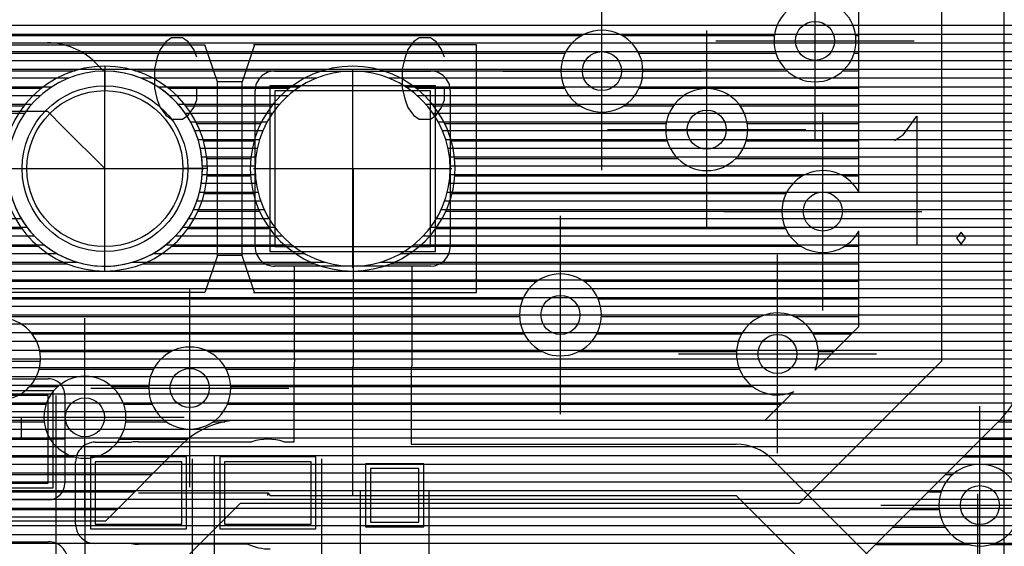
# Model space of a CAD drawing. Extents: x 25 to 291, y 23 to 136.
# Tile 11 of 147: x 38.71 to 48.8, y 40.88 to 46.28. Entities that reach past the tile are written whole.
import ezdxf

# ---------------------------------------------------------------- set-up
doc = ezdxf.new("R2010")
doc.units = 0
doc.layers.get('0').update_dxf_attribs({"linetype": 'CONTINUOUS'})
for name, color, linetype in [('copper_layer_2', 1, 'CONTINUOUS'), ('copper_layer_3', 3, 'CONTINUOUS'), ('copper_layer_bottom', 4, 'CONTINUOUS'), ('copper_layer_top', 5, 'CONTINUOUS'), ('drill_drawing', 6, 'CONTINUOUS'), ('paste_mask_top', 2, 'CONTINUOUS'), ('silkscreen_top', 1, 'CONTINUOUS'), ('solder_mask_bottom', 1, 'CONTINUOUS'), ('solder_mask_top', 1, 'CONTINUOUS')]:
    doc.layers.add(name, color=color, linetype=linetype)

# ---------------------------------------------------------------- blocks, each defined once
blk = doc.blocks.new('D20')
blk.add_circle((0, 0), 0.2)
blk = doc.blocks.new('D78')
blk.add_circle((0, 0), 0.8)
blk = doc.blocks.new('D457')
blk.add_lwpolyline([(0.79756, 0.79756), (-0.79756, 0.79756), (-0.79756, -0.79756), (0.79756, -0.79756)], close=True)
blk = doc.blocks.new('D166')
blk.add_lwpolyline([(0.24892, 0.27432), (-0.24892, 0.27432), (-0.24892, -0.27432), (0.24892, -0.27432)], close=True)
blk = doc.blocks.new('D484')
blk.add_lwpolyline([(0.4445, 0.32004), (-0.4445, 0.32004), (-0.4445, -0.32004), (0.4445, -0.32004)], close=True)
blk = doc.blocks.new('D519')
blk.add_lwpolyline([(0.6985, 0.44958), (-0.6985, 0.44958), (-0.6985, -0.44958), (0.6985, -0.44958)], close=True)
blk = doc.blocks.new('D112')
blk.add_circle((0, 0), 0.85)
blk = doc.blocks.new('D460')
blk.add_lwpolyline([(0.84836, 0.84836), (-0.84836, 0.84836), (-0.84836, -0.84836), (0.84836, -0.84836)], close=True)
blk = doc.blocks.new('D449')
blk.add_lwpolyline([(0.29972, 0.32258), (-0.29972, 0.32258), (-0.29972, -0.32258), (0.29972, -0.32258)], close=True)
blk = doc.blocks.new('D570')
blk.add_lwpolyline([(0.49276, 0.3683), (-0.49276, 0.3683), (-0.49276, -0.3683), (0.49276, -0.3683)], close=True)
blk = doc.blocks.new('D603')
blk.add_lwpolyline([(0.7493, 0.49784), (-0.7493, 0.49784), (-0.7493, -0.49784), (0.7493, -0.49784)], close=True)

msp = doc.modelspace()

# ---------------------------------------------------------------- linework, layer by layer
at = {"layer": 'copper_layer_2', "color": 1}
for points in [[(25.750064, 46.21971), (50.175006, 46.21971)], [(25.750064, 46.129794), (50.175006, 46.129794)], [(25.750064, 46.039878), (50.175006, 46.039878)], [(25.750064, 45.949708), (50.175006, 45.949708)], [(25.750064, 45.859792), (50.175006, 45.859792)], [(25.750064, 45.769876), (50.175006, 45.769876)], [(25.750064, 45.679705), (39.211582, 45.679705)], [(39.948438, 45.679705), (41.751588, 45.679705)], [(42.488443, 45.679705), (50.175006, 45.679705)], [(25.750064, 45.589789), (39.037084, 45.589789)], [(40.12319, 45.589789), (41.577089, 45.589789)], [(42.663195, 45.589789), (50.175006, 45.589789)], [(25.750064, 45.499873), (38.918212, 45.499873)], [(40.241808, 45.499873), (41.458217, 45.499873)], [(42.781814, 45.499873), (50.175006, 45.499873)], [(25.750064, 45.409703), (38.82855, 45.409703)], [(40.331725, 45.409703), (41.368555, 45.409703)], [(42.87173, 45.409703), (50.175006, 45.409703)], [(25.750064, 45.319787), (38.758192, 45.319787)], [(40.402083, 45.319787), (41.298197, 45.319787)], [(40.457455, 45.22987), (41.24257, 45.22987)], [(42.942088, 45.319787), (50.175006, 45.319787)], [(42.99746, 45.22987), (50.175006, 45.22987)], [(40.501143, 45.1397), (41.199136, 45.1397)], [(43.041148, 45.1397), (50.175006, 45.1397)], [(40.534163, 45.049784), (41.166116, 45.049784)], [(43.074168, 45.049784), (50.175006, 45.049784)], [(40.557785, 44.959868), (41.14224, 44.959868)], [(43.09779, 44.959868), (50.175006, 44.959868)], [(40.573025, 44.869698), (41.127254, 44.869698)], [(43.11303, 44.869698), (50.175006, 44.869698)], [(40.579629, 44.779782), (41.120396, 44.779782)], [(43.119634, 44.779782), (50.175006, 44.779782)], [(40.578359, 44.689865), (41.12192, 44.689865)], [(43.118364, 44.689865), (50.175006, 44.689865)], [(40.568707, 44.599695), (41.131318, 44.599695)], [(43.108712, 44.599695), (50.175006, 44.599695)], [(40.524003, 44.419863), (41.176276, 44.419863)], [(40.550673, 44.509779), (41.149352, 44.509779)], [(43.064008, 44.419863), (50.175006, 44.419863)], [(43.090678, 44.509779), (50.175006, 44.509779)], [(40.487427, 44.329693), (41.212598, 44.329693)], [(43.027432, 44.329693), (50.175006, 44.329693)], [(25.750064, 44.239776), (38.720091, 44.239776)], [(40.440183, 44.239776), (41.260097, 44.239776)], [(42.980188, 44.239776), (50.175006, 44.239776)], [(25.750064, 44.14986), (38.78029, 44.14986)], [(40.379731, 44.14986), (41.320295, 44.14986)], [(42.919736, 44.14986), (50.175006, 44.14986)], [(25.750064, 44.05969), (38.85649, 44.05969)], [(40.303531, 44.05969), (41.396495, 44.05969)], [(42.843536, 44.05969), (50.175006, 44.05969)], [(25.750064, 43.969774), (38.954788, 43.969774)], [(40.205486, 43.969774), (41.494793, 43.969774)], [(42.745491, 43.969774), (50.175006, 43.969774)], [(25.750064, 43.879858), (39.08763, 43.879858)], [(40.072644, 43.879858), (41.627635, 43.879858)], [(42.612649, 43.879858), (50.175006, 43.879858)], [(25.750064, 43.789688), (39.301245, 43.789688)], [(39.85903, 43.789688), (41.84125, 43.789688)], [(42.399035, 43.789688), (50.175006, 43.789688)], [(25.750064, 43.699771), (50.175006, 43.699771)], [(25.750064, 43.609855), (50.175006, 43.609855)], [(25.750064, 43.519685), (50.175006, 43.519685)], [(25.750064, 43.429769), (50.175006, 43.429769)], [(25.750064, 43.339853), (50.175006, 43.339853)], [(25.750064, 43.249682), (50.175006, 43.249682)], [(25.750064, 43.159766), (50.175006, 43.159766)], [(25.750064, 43.06985), (50.175006, 43.06985)], [(25.750064, 42.97968), (50.175006, 42.97968)], [(25.750064, 42.889764), (50.175006, 42.889764)], [(25.750064, 42.799848), (50.175006, 42.799848)], [(25.750064, 42.709677), (50.175006, 42.709677)], [(25.750064, 42.619761), (50.175006, 42.619761)], [(25.750064, 42.529845), (50.175006, 42.529845)], [(25.750064, 42.439675), (50.175006, 42.439675)], [(25.750064, 42.349759), (50.175006, 42.349759)], [(25.750064, 42.259843), (50.175006, 42.259843)], [(25.750064, 42.169672), (50.175006, 42.169672)], [(25.750064, 42.079756), (50.175006, 42.079756)], [(25.750064, 41.98984), (50.175006, 41.98984)], [(25.750064, 41.89967), (50.175006, 41.89967)], [(25.750064, 41.809754), (50.175006, 41.809754)], [(25.750064, 41.719837), (50.175006, 41.719837)], [(25.750064, 41.629667), (50.175006, 41.629667)], [(25.750064, 41.539751), (50.175006, 41.539751)], [(25.750064, 41.449835), (50.175006, 41.449835)], [(25.750064, 41.359665), (50.175006, 41.359665)], [(25.750064, 41.269749), (50.175006, 41.269749)], [(25.750064, 41.179832), (50.175006, 41.179832)], [(25.750064, 41.089662), (50.175006, 41.089662)], [(25.750064, 40.999746), (50.175006, 40.999746)], [(25.750064, 40.90983), (50.175006, 40.90983)]]:
    msp.add_lwpolyline(points, dxfattribs=at)
for points in [[(40.580137, 44.750064), (40.580137, 44.750064), (40.580137, 44.750064, 1), (38.580137, 44.750064), (38.580137, 44.750064), (38.580137, 44.750064, 1), (40.580137, 44.750064), (40.580137, 44.750064)], [(40.580137, 44.750064), (40.580137, 44.750064), (40.580137, 44.750064, 1), (38.580137, 44.750064), (38.580137, 44.750064), (38.580137, 44.750064, 1), (40.580137, 44.750064), (40.580137, 44.750064)], [(43.120142, 44.750064), (43.120142, 44.750064), (43.120142, 44.750064, 1), (41.120142, 44.750064), (41.120142, 44.750064), (41.120142, 44.750064, 1), (43.120142, 44.750064), (43.120142, 44.750064)], [(43.120142, 44.750064), (43.120142, 44.750064), (43.120142, 44.750064, 1), (41.120142, 44.750064), (41.120142, 44.750064), (41.120142, 44.750064, 1), (43.120142, 44.750064), (43.120142, 44.750064)]]:
    msp.add_lwpolyline(points, format="xyb", dxfattribs=at)
at = {"layer": 'copper_layer_3', "color": 3}
for points in [[(32.08001, 40.290069), (33.290069, 40.290069), (34.510033, 40.290069), (39.940056, 40.290069), (40.970028, 41.320041), (46.700025, 41.320041), (48.16002, 42.780036), (48.16002, 83.680213), (47.060198, 84.78029), (38.93015, 84.78029), (33.910084, 89.800102), (33.910084, 101.400305), (37.299975, 104.790196), (43.130048, 104.790196), (44.16002, 105.820168), (44.16002, 112.650241), (46.189992, 114.680213), (46.189992, 116.700279)], [(47.310135, 44.508763), (47.310135, 51.426213)], [(35.318263, 46.114808), (44.466599, 46.114808)], [(44.883414, 46.114808), (46.443739, 46.114808)], [(47.276607, 46.114808), (47.310135, 46.114808)], [(35.295911, 45.934722), (44.297943, 45.934722)], [(45.052324, 45.934722), (46.459233, 45.934722)], [(47.260859, 45.934722), (47.310135, 45.934722)], [(35.171704, 45.754636), (39.274829, 45.754636)], [(39.580137, 45.800102), (39.580137, 45.550165)], [(39.885192, 45.754636), (41.814834, 45.754636)], [(42.425197, 45.754636), (44.255017, 45.754636)], [(45.094996, 45.754636), (46.571755, 45.754636)], [(47.14859, 45.754636), (47.310135, 45.754636)], [(31.489967, 45.574803), (38.93015, 45.574803)], [(40.230124, 45.574803), (41.470155, 45.574803)], [(42.77013, 45.574803), (44.293371, 45.574803)], [(45.056642, 45.574803), (47.310135, 45.574803)], [(35.122428, 45.394717), (38.751334, 45.394717)], [(40.408941, 45.394717), (41.291339, 45.394717)], [(42.948946, 45.394717), (44.451105, 45.394717)], [(44.898908, 45.394717), (45.408687, 45.394717)], [(46.09144, 45.394717), (47.310135, 45.394717)], [(40.521717, 45.21463), (41.178562, 45.21463)], [(43.061722, 45.21463), (45.335027, 45.21463)], [(46.1651, 45.21463), (47.310135, 45.21463)], [(40.590805, 45.034798), (41.109474, 45.034798)], [(43.13081, 45.034798), (45.346203, 45.034798)], [(46.153924, 45.034798), (47.310135, 45.034798)], [(40.624841, 44.854712), (41.075184, 44.854712)], [(43.164846, 44.854712), (45.451359, 44.854712)], [(46.048768, 44.854712), (47.310135, 44.854712)], [(38.530099, 44.750064), (38.780036, 44.750064)], [(40.630175, 44.750064), (40.379985, 44.750064)], [(40.627381, 44.674879), (41.072898, 44.674879)], [(43.167386, 44.674879), (46.731775, 44.674879)], [(47.14859, 44.674879), (47.310135, 44.674879)], [(40.598679, 44.494793), (41.1016, 44.494793)], [(43.138684, 44.494793), (46.562865, 44.494793)], [(40.535687, 44.314707), (41.164592, 44.314707)], [(43.075692, 44.314707), (46.520193, 44.314707)], [(36.486411, 44.134874), (38.729235, 44.134874)], [(40.430785, 44.134874), (41.269241, 44.134874)], [(42.97079, 44.134874), (46.558547, 44.134874)], [(46.860046, 42.682245), (47.310135, 43.13208), (47.310135, 44.111252)], [(36.484125, 43.954788), (38.89459, 43.954788)], [(39.580137, 43.700025), (39.580137, 43.949962)], [(40.265685, 43.954788), (41.434595, 43.954788)], [(42.80569, 43.954788), (46.716281, 43.954788)], [(47.164084, 43.954788), (47.310135, 43.954788)], [(36.392177, 43.774702), (39.191262, 43.774702)], [(39.969012, 43.774702), (41.731267, 43.774702)], [(42.509017, 43.774702), (47.310135, 43.774702)], [(33.83744, 43.594869), (44.01016, 43.594869)], [(44.490221, 43.594869), (47.310135, 43.594869)], [(37.322073, 43.414783), (43.863602, 43.414783)], [(44.636525, 43.414783), (47.310135, 43.414783)], [(37.463551, 43.234696), (43.830328, 43.234696)], [(44.669799, 43.234696), (46.306579, 43.234696)], [(46.643637, 43.234696), (47.310135, 43.234696)], [(38.834138, 43.054864), (43.878334, 43.054864)], [(44.621793, 43.054864), (46.108204, 43.054864)], [(46.841758, 43.054864), (47.232664, 43.054864)], [(38.913386, 42.874778), (40.260351, 42.874778)], [(40.639827, 42.874778), (44.061722, 42.874778)], [(44.438659, 42.874778), (46.05588, 42.874778)], [(46.894336, 42.874778), (47.052578, 42.874778)], [(38.906782, 42.694691), (40.077978, 42.694691)], [(40.8222, 42.694691), (46.084836, 42.694691)], [(46.86538, 42.694691), (46.872746, 42.694691)], [(38.80823, 42.514859), (39.096774, 42.514859)], [(39.653289, 42.514859), (40.030226, 42.514859)], [(40.869952, 42.514859), (46.22225, 42.514859)], [(40.970028, 42.17018), (46.347981, 42.17018), (46.643129, 42.465075)], [(36.423419, 42.334773), (38.97714, 42.334773)], [(39.772924, 42.334773), (40.064008, 42.334773)], [(40.83617, 42.334773), (46.512573, 42.334773)], [(36.491491, 42.154686), (38.957582, 42.154686)], [(39.792736, 42.154686), (40.211074, 42.154686)], [(40.689103, 42.154686), (40.809246, 42.154686)], [(48.76124, 42.17907), (47.301245, 40.719075)], [(48.736855, 42.154686), (54.133604, 42.154686)], [(32.08001, 41.140208), (33.290069, 41.140208), (34.510033, 41.140208), (39.588011, 41.140208), (40.369063, 41.921006)], [(36.475997, 41.974854), (39.020574, 41.974854)], [(39.729489, 41.974854), (40.427991, 41.974854)], [(48.556769, 41.974854), (50.489459, 41.974854)], [(36.363475, 41.794768), (39.264923, 41.794768)], [(39.485141, 41.794768), (40.24257, 41.794768)], [(48.376937, 41.794768), (50.391415, 41.794768)], [(33.440945, 41.614681), (40.062738, 41.614681)], [(48.19685, 41.614681), (48.271781, 41.614681)], [(31.05842, 41.434849), (39.882652, 41.434849)], [(48.016764, 41.434849), (48.152146, 41.434849)], [(31.22733, 41.254763), (39.702565, 41.254763)], [(47.836932, 41.254763), (48.132588, 41.254763)], [(47.656845, 41.074676), (48.19558, 41.074676)], [(47.476759, 40.894844), (48.439929, 40.894844)], [(48.660147, 40.894844), (50.458979, 40.894844)]]:
    msp.add_lwpolyline(points, dxfattribs=at)
for points in [[(47.280163, 46.060198), (47.280163, 46.060198), (47.280163, 46.060198, 1), (46.439929, 46.060198), (46.439929, 46.060198), (46.439929, 46.060198, 1), (47.280163, 46.060198), (47.280163, 46.060198)], [(47.280163, 46.060198), (47.280163, 46.060198), (47.280163, 46.060198, 1), (46.439929, 46.060198), (46.439929, 46.060198), (46.439929, 46.060198, 1), (47.280163, 46.060198), (47.280163, 46.060198)], [(45.094996, 45.750064), (45.094996, 45.750064), (45.094996, 45.750064, 1), (44.255271, 45.750064), (44.255271, 45.750064), (44.255271, 45.750064, 1), (45.094996, 45.750064), (45.094996, 45.750064)], [(45.094996, 45.750064), (45.094996, 45.750064), (45.094996, 45.750064, 1), (44.255271, 45.750064), (44.255271, 45.750064), (44.255271, 45.750064, 1), (45.094996, 45.750064), (45.094996, 45.750064)], [(40.630175, 44.750064), (40.630175, 44.750064), (40.630175, 44.750064, 1), (38.530099, 44.750064), (38.530099, 44.750064), (38.530099, 44.750064, 1), (40.630175, 44.750064), (40.630175, 44.750064)], [(40.630175, 44.750064), (40.630175, 44.750064), (40.630175, 44.750064, 1), (38.530099, 44.750064), (38.530099, 44.750064), (38.530099, 44.750064, 1), (40.630175, 44.750064), (40.630175, 44.750064)], [(43.17018, 44.750064), (43.17018, 44.750064), (43.17018, 44.750064, 1), (41.070104, 44.750064), (41.070104, 44.750064), (41.070104, 44.750064, 1), (43.17018, 44.750064), (43.17018, 44.750064)], [(43.17018, 44.750064), (43.17018, 44.750064), (43.17018, 44.750064, 1), (41.070104, 44.750064), (41.070104, 44.750064), (41.070104, 44.750064, 1), (43.17018, 44.750064), (43.17018, 44.750064)], [(46.17018, 45.150114), (46.17018, 45.150114), (46.17018, 45.150114, 1), (45.329947, 45.150114), (45.329947, 45.150114), (45.329947, 45.150114, 1), (46.17018, 45.150114), (46.17018, 45.150114)], [(46.17018, 45.150114), (46.17018, 45.150114), (46.17018, 45.150114, 1), (45.329947, 45.150114), (45.329947, 45.150114), (45.329947, 45.150114, 1), (46.17018, 45.150114), (46.17018, 45.150114)], [(47.310135, 44.508763), (47.310135, 44.508763), (47.310135, 44.508763, 3.9752), (47.310135, 44.111252), (47.310135, 44.111252)], [(44.670053, 43.250191), (44.670053, 43.250191), (44.670053, 43.250191, 1), (43.830328, 43.250191), (43.830328, 43.250191), (43.830328, 43.250191, 1), (44.670053, 43.250191), (44.670053, 43.250191)], [(44.670053, 43.250191), (44.670053, 43.250191), (44.670053, 43.250191, 1), (43.830328, 43.250191), (43.830328, 43.250191), (43.830328, 43.250191, 1), (44.670053, 43.250191), (44.670053, 43.250191)], [(38.212344, 42.494285), (38.212344, 42.494285), (38.212344, 42.494285, 2.452677), (38.18796, 43.081026), (38.18796, 43.081026)], [(46.860046, 42.682245), (46.860046, 42.682245), (46.860046, 42.682245, 5.285404), (46.643129, 42.465075), (46.643129, 42.465075)], [(40.870206, 42.500127), (40.870206, 42.500127), (40.870206, 42.500127, 1), (40.029972, 42.500127), (40.029972, 42.500127), (40.029972, 42.500127, 1), (40.870206, 42.500127), (40.870206, 42.500127)], [(40.870206, 42.500127), (40.870206, 42.500127), (40.870206, 42.500127, 1), (40.029972, 42.500127), (40.029972, 42.500127), (40.029972, 42.500127, 1), (40.870206, 42.500127), (40.870206, 42.500127)], [(48.76124, 42.17907), (48.76124, 42.17907), (48.76124, 42.17907, 0.198755), (49.01016, 42.780036), (49.01016, 42.780036)], [(39.795022, 42.200152), (39.795022, 42.200152), (39.795022, 42.200152, 1), (38.955296, 42.200152), (38.955296, 42.200152), (38.955296, 42.200152, 1), (39.795022, 42.200152), (39.795022, 42.200152)], [(39.795022, 42.200152), (39.795022, 42.200152), (39.795022, 42.200152, 1), (38.955296, 42.200152), (38.955296, 42.200152), (38.955296, 42.200152, 1), (39.795022, 42.200152), (39.795022, 42.200152)], [(40.970028, 42.17018), (40.970028, 42.17018), (40.970028, 42.17018, 0.199291), (40.369063, 41.921006), (40.369063, 41.921006)], [(48.970028, 41.299975), (48.970028, 41.299975), (48.970028, 41.299975, 1), (48.130302, 41.299975), (48.130302, 41.299975), (48.130302, 41.299975, 1), (48.970028, 41.299975), (48.970028, 41.299975)], [(48.970028, 41.299975), (48.970028, 41.299975), (48.970028, 41.299975, 1), (48.130302, 41.299975), (48.130302, 41.299975), (48.130302, 41.299975, 1), (48.970028, 41.299975), (48.970028, 41.299975)]]:
    msp.add_lwpolyline(points, format="xyb", dxfattribs=at)
at = {"layer": 'copper_layer_bottom', "color": 4}
for points in [[(25.750064, 46.21971), (50.395225, 46.21971)], [(25.750064, 46.129794), (50.485395, 46.129794)], [(25.750064, 46.039878), (50.575311, 46.039878)], [(25.750064, 45.949708), (50.665227, 45.949708)], [(25.750064, 45.859792), (50.755398, 45.859792)], [(25.750064, 45.769876), (50.845314, 45.769876)], [(41.320041, 45.750064), (42.91999, 45.750064)], [(25.750064, 45.679705), (39.211582, 45.679705)], [(39.948438, 45.679705), (41.167894, 45.679705)], [(43.07239, 45.679705), (50.94539, 45.679705)], [(25.750064, 45.589789), (39.037084, 45.589789)], [(40.12319, 45.589789), (41.123952, 45.589789)], [(41.120142, 43.949962), (41.120142, 45.550165)], [(43.116078, 45.589789), (51.206756, 45.589789)], [(43.120142, 45.550165), (43.120142, 43.949962)], [(25.750064, 45.499873), (38.918212, 45.499873)], [(40.241808, 45.499873), (41.120142, 45.499873)], [(43.120142, 45.499873), (51.189992, 45.499873)], [(25.750064, 45.409703), (38.82855, 45.409703)], [(40.331725, 45.409703), (41.120142, 45.409703)], [(43.120142, 45.409703), (50.688849, 45.409703)], [(25.750064, 45.319787), (38.758192, 45.319787)], [(40.402083, 45.319787), (41.120142, 45.319787)], [(40.457455, 45.22987), (41.120142, 45.22987)], [(43.120142, 45.319787), (50.558293, 45.319787)], [(43.120142, 45.22987), (50.488189, 45.22987)], [(40.501143, 45.1397), (41.120142, 45.1397)], [(43.120142, 45.1397), (50.447295, 45.1397)], [(40.534163, 45.049784), (41.120142, 45.049784)], [(43.120142, 45.049784), (50.427737, 45.049784)], [(40.557785, 44.959868), (41.120142, 44.959868)], [(43.120142, 44.959868), (50.426975, 44.959868)], [(40.573025, 44.869698), (41.120142, 44.869698)], [(43.120142, 44.869698), (50.444501, 44.869698)], [(40.579629, 44.779782), (41.120142, 44.779782)], [(43.120142, 44.779782), (50.482601, 44.779782)], [(40.578359, 44.689865), (41.120142, 44.689865)], [(43.120142, 44.689865), (50.549149, 44.689865)], [(40.568707, 44.599695), (41.120142, 44.599695)], [(43.120142, 44.599695), (50.669545, 44.599695)], [(40.524003, 44.419863), (41.120142, 44.419863)], [(40.550673, 44.509779), (41.120142, 44.509779)], [(43.120142, 44.509779), (51.189992, 44.509779)], [(43.120142, 44.419863), (51.189992, 44.419863)], [(40.487427, 44.329693), (41.120142, 44.329693)], [(43.120142, 44.329693), (51.189992, 44.329693)], [(25.750064, 44.239776), (38.720091, 44.239776)], [(40.440183, 44.239776), (41.120142, 44.239776)], [(43.120142, 44.239776), (51.189992, 44.239776)], [(25.750064, 44.14986), (38.78029, 44.14986)], [(40.379731, 44.14986), (41.120142, 44.14986)], [(43.120142, 44.14986), (51.189992, 44.14986)], [(25.750064, 44.05969), (38.85649, 44.05969)], [(40.303531, 44.05969), (41.120142, 44.05969)], [(43.120142, 44.05969), (51.189992, 44.05969)], [(25.750064, 43.969774), (38.954788, 43.969774)], [(40.205486, 43.969774), (41.120142, 43.969774)], [(43.120142, 43.969774), (51.189992, 43.969774)], [(25.750064, 43.879858), (39.08763, 43.879858)], [(40.072644, 43.879858), (41.132842, 43.879858)], [(43.107442, 43.879858), (51.189992, 43.879858)], [(25.750064, 43.789688), (39.301245, 43.789688)], [(39.85903, 43.789688), (41.200406, 43.789688)], [(42.91999, 43.750064), (41.320041, 43.750064)], [(43.039624, 43.789688), (51.191008, 43.789688)], [(25.750064, 43.699771), (51.223266, 43.699771)], [(25.750064, 43.609855), (55.947422, 43.609855)], [(25.750064, 43.519685), (55.98857, 43.519685)], [(25.750064, 43.429769), (50.628143, 43.429769)], [(25.750064, 43.339853), (50.503429, 43.339853)], [(25.750064, 43.249682), (50.435103, 43.249682)], [(25.750064, 43.159766), (50.395733, 43.159766)], [(25.750064, 43.06985), (50.377191, 43.06985)], [(25.750064, 42.97968), (50.377445, 42.97968)], [(25.750064, 42.889764), (50.395987, 42.889764)], [(25.750064, 42.799848), (50.435611, 42.799848)], [(25.750064, 42.709677), (50.503937, 42.709677)], [(25.750064, 42.619761), (50.629667, 42.619761)], [(25.750064, 42.529845), (54.149352, 42.529845)], [(25.750064, 42.439675), (54.115062, 42.439675)], [(25.750064, 42.349759), (54.100838, 42.349759)], [(25.750064, 42.259843), (54.104902, 42.259843)], [(25.750064, 42.169672), (54.127762, 42.169672)], [(25.750064, 42.079756), (50.628143, 42.079756)], [(25.750064, 41.98984), (50.503429, 41.98984)], [(25.750064, 41.89967), (50.435103, 41.89967)], [(25.750064, 41.809754), (50.395733, 41.809754)], [(25.750064, 41.719837), (50.377191, 41.719837)], [(25.750064, 41.629667), (50.377445, 41.629667)], [(25.750064, 41.539751), (50.395987, 41.539751)], [(25.750064, 41.449835), (50.435611, 41.449835)], [(25.750064, 41.359665), (50.503937, 41.359665)], [(25.750064, 41.269749), (50.629667, 41.269749)], [(25.750064, 41.179832), (52.644399, 41.179832)], [(25.750064, 41.089662), (53.547371, 41.089662)], [(25.750064, 40.999746), (53.527813, 40.999746)], [(25.750064, 40.90983), (50.488951, 40.90983)]]:
    msp.add_lwpolyline(points, dxfattribs=at)
for points in [[(40.580137, 44.750064), (40.580137, 44.750064), (40.580137, 44.750064, 1), (38.580137, 44.750064), (38.580137, 44.750064), (38.580137, 44.750064, 1), (40.580137, 44.750064), (40.580137, 44.750064)], [(40.580137, 44.750064), (40.580137, 44.750064), (40.580137, 44.750064, 1), (38.580137, 44.750064), (38.580137, 44.750064), (38.580137, 44.750064, 1), (40.580137, 44.750064), (40.580137, 44.750064)], [(41.320041, 45.750064), (41.320041, 45.750064), (41.320041, 45.750064, 0.414214), (41.120142, 45.550165), (41.120142, 45.550165)], [(43.120142, 45.550165), (43.120142, 45.550165), (43.120142, 45.550165, 0.415111), (42.91999, 45.750064), (42.91999, 45.750064)], [(41.120142, 43.949962), (41.120142, 43.949962), (41.120142, 43.949962, 0.414214), (41.320041, 43.750064), (41.320041, 43.750064)], [(42.91999, 43.750064), (42.91999, 43.750064), (42.91999, 43.750064, 0.413315), (43.120142, 43.949962), (43.120142, 43.949962)]]:
    msp.add_lwpolyline(points, format="xyb", dxfattribs=at)
at = {"layer": 'copper_layer_top', "color": 5}
for points in [[(48.800102, 34.725171), (48.800102, 56.250191)], [(38.534671, 46.21971), (48.800102, 46.21971)], [(38.586741, 46.129794), (48.800102, 46.129794)], [(38.621793, 46.040132), (38.990094, 46.040132)], [(39.011938, 46.039878), (48.800102, 46.039878)], [(39.334011, 45.949708), (48.800102, 45.949708)], [(39.458979, 45.859792), (48.800102, 45.859792)], [(39.485141, 45.835154), (39.569977, 45.750064)], [(39.550419, 45.769876), (48.800102, 45.769876)], [(41.320041, 45.750064), (42.91999, 45.750064)], [(39.948438, 45.679705), (41.167894, 45.679705)], [(43.07239, 45.679705), (48.800102, 45.679705)], [(40.12319, 45.589789), (41.123952, 45.589789)], [(41.120142, 43.949962), (41.120142, 45.550165)], [(43.116078, 45.589789), (48.800102, 45.589789)], [(43.120142, 45.550165), (43.120142, 43.949962)], [(40.241808, 45.499873), (41.120142, 45.499873)], [(43.120142, 45.499873), (48.800102, 45.499873)], [(38.020066, 45.180086), (38.379985, 45.180086), (38.540005, 45.340107), (38.990094, 45.340107), (39.16002, 45.17018)], [(40.331725, 45.409703), (41.120142, 45.409703)], [(43.120142, 45.409703), (48.800102, 45.409703)], [(40.402083, 45.319787), (41.120142, 45.319787)], [(40.457455, 45.22987), (41.120142, 45.22987)], [(43.120142, 45.319787), (48.800102, 45.319787)], [(43.120142, 45.22987), (48.800102, 45.22987)], [(39.16002, 45.17018), (39.580137, 44.750064)], [(40.501143, 45.1397), (41.120142, 45.1397)], [(43.120142, 45.1397), (48.800102, 45.1397)], [(40.534163, 45.049784), (41.120142, 45.049784)], [(43.120142, 45.049784), (48.800102, 45.049784)], [(40.557785, 44.959868), (41.120142, 44.959868)], [(43.120142, 44.959868), (48.800102, 44.959868)], [(40.573025, 44.869698), (41.120142, 44.869698)], [(43.120142, 44.869698), (48.800102, 44.869698)], [(40.579629, 44.779782), (41.120142, 44.779782)], [(42.120142, 44.750064), (42.124968, 44.750064), (42.124968, 42.725171)], [(43.120142, 44.779782), (48.800102, 44.779782)], [(40.578359, 44.689865), (41.120142, 44.689865)], [(43.120142, 44.689865), (48.800102, 44.689865)], [(40.568707, 44.599695), (41.120142, 44.599695)], [(43.120142, 44.599695), (48.800102, 44.599695)], [(40.524003, 44.419863), (41.120142, 44.419863)], [(40.550673, 44.509779), (41.120142, 44.509779)], [(43.120142, 44.509779), (48.800102, 44.509779)], [(43.120142, 44.419863), (48.800102, 44.419863)], [(40.487427, 44.329693), (41.120142, 44.329693)], [(43.120142, 44.329693), (48.800102, 44.329693)], [(25.750064, 44.239776), (38.720091, 44.239776)], [(40.440183, 44.239776), (41.120142, 44.239776)], [(43.120142, 44.239776), (48.800102, 44.239776)], [(25.750064, 44.14986), (38.78029, 44.14986)], [(40.379731, 44.14986), (41.120142, 44.14986)], [(43.120142, 44.14986), (48.800102, 44.14986)], [(25.750064, 44.05969), (38.85649, 44.05969)], [(40.303531, 44.05969), (41.120142, 44.05969)], [(43.120142, 44.05969), (48.800102, 44.05969)], [(25.750064, 43.969774), (38.954788, 43.969774)], [(40.205486, 43.969774), (41.120142, 43.969774)], [(43.120142, 43.969774), (48.800102, 43.969774)], [(25.750064, 43.879858), (39.08763, 43.879858)], [(40.072644, 43.879858), (41.132842, 43.879858)], [(43.107442, 43.879858), (48.800102, 43.879858)], [(36.80061, 43.789688), (39.301245, 43.789688)], [(39.85903, 43.789688), (41.200406, 43.789688)], [(41.525019, 42.797308), (41.525019, 43.750064), (41.320041, 43.750064)], [(42.91999, 43.750064), (42.725171, 43.750064), (42.725171, 42.725171)], [(43.039624, 43.789688), (48.800102, 43.789688)], [(36.843282, 43.699771), (41.525019, 43.699771)], [(36.84506, 43.609855), (41.525019, 43.609855)], [(42.725171, 43.699771), (48.800102, 43.699771)], [(42.725171, 43.609855), (48.800102, 43.609855)], [(36.84506, 43.519685), (41.525019, 43.519685)], [(42.725171, 43.519685), (48.800102, 43.519685)], [(36.84506, 43.429769), (41.525019, 43.429769)], [(42.725171, 43.429769), (48.800102, 43.429769)], [(36.84506, 43.339853), (41.525019, 43.339853)], [(42.725171, 43.339853), (48.800102, 43.339853)], [(36.84506, 43.249682), (41.525019, 43.249682)], [(42.725171, 43.249682), (48.800102, 43.249682)], [(36.84506, 43.159766), (41.525019, 43.159766)], [(42.725171, 43.159766), (48.800102, 43.159766)], [(36.84506, 43.06985), (41.525019, 43.06985)], [(42.725171, 43.06985), (48.800102, 43.06985)], [(36.84506, 42.97968), (41.525019, 42.97968)], [(42.725171, 42.97968), (48.800102, 42.97968)], [(36.84506, 42.889764), (41.525019, 42.889764)], [(36.84506, 42.799848), (41.525019, 42.799848)], [(42.725171, 42.889764), (48.800102, 42.889764)], [(42.725171, 42.799848), (48.800102, 42.799848)], [(36.84506, 42.709677), (41.520193, 42.709677)], [(41.520193, 41.950216), (41.520193, 42.720091)], [(42.120142, 41.875032), (42.120142, 42.720091), (42.124968, 42.725171)], [(42.724917, 42.709677), (48.800102, 42.709677)], [(36.84506, 42.619761), (41.520193, 42.619761)], [(42.720091, 42.647701), (42.720091, 41.92507), (46.050038, 41.92507)], [(42.720091, 42.619761), (48.800102, 42.619761)], [(37.599949, 42.595123), (39, 42.595123)], [(39.134112, 42.529845), (41.520193, 42.529845)], [(42.720091, 42.529845), (48.800102, 42.529845)], [(39.169418, 42.439675), (41.520193, 42.439675)], [(39.17018, 42.425197), (39.17018, 41.525019)], [(42.720091, 42.439675), (48.800102, 42.439675)], [(39.17018, 42.349759), (41.520193, 42.349759)], [(42.720091, 42.349759), (48.800102, 42.349759)], [(38.299975, 41.975108), (38.725171, 41.975108), (38.725171, 42.200152), (39.375159, 42.200152)], [(39.17018, 42.259843), (41.520193, 42.259843)], [(42.720091, 42.259843), (48.800102, 42.259843)], [(39.17018, 42.169672), (41.520193, 42.169672)], [(42.720091, 42.169672), (48.800102, 42.169672)], [(39.17018, 42.079756), (41.520193, 42.079756)], [(42.720091, 42.079756), (48.800102, 42.079756)], [(39.17018, 41.975108), (39, 41.975108)], [(39.17018, 41.98984), (41.520193, 41.98984)], [(39.17018, 41.89967), (39.353315, 41.89967)], [(39.480061, 41.945136), (39.85268, 41.945136)], [(39.92507, 41.950216), (41.086106, 41.950216)], [(41.414021, 41.950216), (41.520193, 41.950216)], [(42.720091, 41.98984), (48.800102, 41.98984)], [(46.211328, 41.89967), (48.800102, 41.89967)], [(39.17018, 41.809754), (39.290831, 41.809754)], [(42.120142, 41.400051), (42.120142, 41.875032)], [(46.378461, 41.809754), (48.800102, 41.809754)], [(39.17018, 41.719837), (39.280163, 41.719837)], [(39.280163, 41.105156), (39.280163, 41.744983)], [(46.421387, 41.7714), (47.696215, 40.496317)], [(46.472949, 41.719837), (48.800102, 41.719837)], [(39.17018, 41.629667), (39.280163, 41.629667)], [(46.562865, 41.629667), (48.800102, 41.629667)], [(39.17018, 41.539751), (39.280163, 41.539751)], [(46.652781, 41.539751), (48.800102, 41.539751)], [(39.1524, 41.449835), (39.280163, 41.449835)], [(39.92507, 41.425197), (41.250191, 41.425197)], [(41.250191, 41.400051), (41.250191, 41.425197)], [(41.250191, 41.425197), (41.275083, 41.400051), (42.120142, 41.400051)], [(42.120142, 41.400051), (42.550165, 41.400051)], [(42.550165, 41.400051), (46.050038, 41.400051), (47.325121, 40.124968), (47.325121, 35.150114)], [(46.742951, 41.449835), (48.800102, 41.449835)], [(39, 41.355093), (37.599949, 41.355093)], [(39.039624, 41.359665), (39.280163, 41.359665)], [(46.832868, 41.359665), (48.800102, 41.359665)], [(25.750064, 41.269749), (39.280163, 41.269749)], [(46.922784, 41.269749), (48.800102, 41.269749)], [(25.750064, 41.179832), (39.280163, 41.179832)], [(36.083312, 41.089662), (39.280671, 41.089662)], [(47.012954, 41.179832), (48.800102, 41.179832)], [(47.10287, 41.089662), (48.800102, 41.089662)], [(37.909068, 40.999746), (39.310135, 40.999746)], [(47.192786, 40.999746), (48.800102, 40.999746)], [(38.036322, 40.92507), (39, 40.92507)], [(39.076962, 40.90983), (39.437135, 40.90983)], [(39.85268, 40.905004), (39.480061, 40.905004)], [(41.045974, 40.900178), (39.92507, 40.900178)], [(47.282957, 40.90983), (48.800102, 40.90983)]]:
    msp.add_lwpolyline(points, dxfattribs=at)
for points in [[(39.485141, 45.835154), (39.485141, 45.835154), (39.485141, 45.835154, 0.199056), (38.990094, 46.040132), (38.990094, 46.040132)], [(38.607315, 44.517907), (38.607315, 44.517907), (38.607315, 44.517907, 2.076974), (39.569977, 45.750064), (39.569977, 45.750064)], [(41.320041, 45.750064), (41.320041, 45.750064), (41.320041, 45.750064, 0.414214), (41.120142, 45.550165), (41.120142, 45.550165)], [(43.120142, 45.550165), (43.120142, 45.550165), (43.120142, 45.550165, 0.415111), (42.91999, 45.750064), (42.91999, 45.750064)], [(41.120142, 43.949962), (41.120142, 43.949962), (41.120142, 43.949962, 0.414214), (41.320041, 43.750064), (41.320041, 43.750064)], [(42.91999, 43.750064), (42.91999, 43.750064), (42.91999, 43.750064, 0.413315), (43.120142, 43.949962), (43.120142, 43.949962)], [(41.525019, 42.797308), (41.525019, 42.797308), (41.525019, 42.797308, 0.034367), (41.520193, 42.720091), (41.520193, 42.720091)], [(42.720091, 42.647701), (42.720091, 42.647701), (42.720091, 42.647701, 0.031615), (42.725171, 42.725171), (42.725171, 42.725171)], [(39.17018, 42.425197), (39.17018, 42.425197), (39.17018, 42.425197, 0.415269), (39, 42.595123), (39, 42.595123)], [(39.480061, 41.945136), (39.480061, 41.945136), (39.480061, 41.945136, 0.415111), (39.280163, 41.744983), (39.280163, 41.744983)], [(39.92507, 41.950216), (39.92507, 41.950216), (39.92507, 41.950216, 0.035492), (39.85268, 41.945136), (39.85268, 41.945136)], [(41.414021, 41.949962), (41.414021, 41.949962), (41.414021, 41.949962, 0.152352), (41.086106, 41.949962), (41.086106, 41.949962)], [(46.421387, 41.7714), (46.421387, 41.7714), (46.421387, 41.7714, 0.199279), (46.050038, 41.92507), (46.050038, 41.92507)], [(39, 41.355093), (39, 41.355093), (39, 41.355093, 0.413157), (39.17018, 41.525019), (39.17018, 41.525019)], [(39.280163, 41.105156), (39.280163, 41.105156), (39.280163, 41.105156, 0.413315), (39.480061, 40.905004), (39.480061, 40.905004)], [(39.200152, 40.725171), (39.200152, 40.725171), (39.200152, 40.725171, 0.415111), (39, 40.92507), (39, 40.92507)], [(39.85268, 40.905004), (39.85268, 40.905004), (39.85268, 40.905004, 0.037156), (39.92507, 40.900178), (39.92507, 40.900178)], [(41.045974, 40.900178), (41.045974, 40.900178), (41.045974, 40.900178, 0.107707), (41.275083, 40.85014), (41.275083, 40.85014)]]:
    msp.add_lwpolyline(points, format="xyb", dxfattribs=at)
at = {"layer": 'drill_drawing', "color": 6}
for points in [[(46.860046, 45.044196), (46.860046, 47.0762)], [(44.675133, 44.734061), (44.675133, 46.766066)], [(45.750064, 44.134112), (45.750064, 46.166116)], [(40.520955, 45.893066), (40.492253, 45.972568), (40.434341, 46.051816), (40.376683, 46.09144), (40.261367, 46.09144), (40.203454, 46.051816), (40.145796, 45.972568), (40.11684, 45.893066), (40.088138, 45.77394), (40.088138, 45.575565), (40.11684, 45.456439), (40.145796, 45.377191), (40.203454, 45.297689), (40.261367, 45.258065), (40.376683, 45.258065), (40.434341, 45.297689), (40.492253, 45.377191), (40.520955, 45.456439), (40.520955, 45.575565)], [(43.06096, 45.893066), (43.032258, 45.972568), (42.974346, 46.051816), (42.916688, 46.09144), (42.801372, 46.09144), (42.743459, 46.051816), (42.685801, 45.972568), (42.656845, 45.893066), (42.628143, 45.77394), (42.628143, 45.575565), (42.656845, 45.456439), (42.685801, 45.377191), (42.743459, 45.297689), (42.801372, 45.258065), (42.916688, 45.258065), (42.974346, 45.297689), (43.032258, 45.377191), (43.06096, 45.456439), (43.06096, 45.575565)], [(45.844044, 46.060198), (47.876048, 46.060198)], [(39.580137, 43.734061), (39.580137, 45.766066)], [(42.120142, 43.734061), (42.120142, 45.766066)], [(43.659131, 45.750064), (45.691135, 45.750064)], [(40.376683, 45.575565), (40.520955, 45.575565)], [(42.916688, 45.575565), (43.06096, 45.575565)], [(46.940056, 43.294133), (46.940056, 45.326137)], [(44.734061, 45.150114), (46.766066, 45.150114)], [(38.564135, 44.750064), (40.596139, 44.750064)], [(41.10414, 44.750064), (43.136144, 44.750064)], [(44.250191, 42.234188), (44.250191, 44.266193)], [(45.924054, 44.310135), (47.956058, 44.310135)], [(46.474981, 41.834138), (46.474981, 43.866142)], [(40.450089, 41.484125), (40.450089, 43.516129)], [(39.375159, 41.18415), (39.375159, 43.216154)], [(43.234188, 43.250191), (45.266193, 43.250191)], [(37.484125, 42.800102), (39.516129, 42.800102)], [(45.458979, 42.85014), (47.490983, 42.85014)], [(36.884176, 42.77521), (38.91618, 42.77521)], [(39.434087, 42.500127), (41.466091, 42.500127)], [(48.550165, 40.283973), (48.550165, 42.315977)], [(38.359157, 42.200152), (40.391161, 42.200152)], [(48.530099, 39.384049), (48.530099, 41.416053)], [(47.534163, 41.299975), (49.566167, 41.299975)]]:
    msp.add_lwpolyline(points, dxfattribs=at)
at = {"layer": 'silkscreen_top', "color": 1}
for points in [[(40.606045, 43.480061), (38.310135, 43.480061), (38.310135, 46.020066), (40.606045, 46.020066)], [(41.114046, 46.020066), (40.987046, 45.639065), (40.733045, 45.639065), (40.606045, 46.020066)], [(41.10414, 43.480061), (43.390145, 43.480061), (43.390145, 46.020066), (41.10414, 46.020066)], [(40.733045, 43.861062), (40.733045, 45.639065)], [(40.987046, 43.861062), (40.987046, 45.639065)], [(47.675133, 45.037592), (47.766066, 45.100076), (47.902464, 45.287529), (47.902464, 43.975108)], [(48.356871, 44.100076), (48.311405, 44.037592), (48.356871, 43.975108), (48.402337, 44.037592), (48.356871, 44.100076)], [(41.114046, 43.480061), (40.987046, 43.861062), (40.733045, 43.861062), (40.606045, 43.480061)], [(39.075184, 42.425197), (39.075184, 39.824994)], [(39.375159, 41.800102), (39.375159, 39.675133)], [(40.700025, 41.800102), (40.700025, 39.675133)], [(40.474981, 41.77521), (40.474981, 39.675133)], [(41.800102, 41.77521), (41.800102, 39.675133)], [(42.200152, 40.400051), (42.200152, 41.450089)], [(42.900178, 41.450089), (42.900178, 40.400051)]]:
    msp.add_lwpolyline(points, dxfattribs=at)

# ---------------------------------------------------------------- block references
at = {"layer": 'copper_layer_2'}
for p in [(46.860046, 46.060198), (44.675133, 45.750064), (45.750064, 45.150114), (46.940056, 44.310135), (44.250191, 43.250191), (46.474981, 42.85014), (40.450089, 42.500127), (39.375159, 42.200152), (48.550165, 41.299975)]:
    msp.add_blockref('D20', p, dxfattribs=at)
at = {"layer": 'copper_layer_3'}
msp.add_blockref('D78', (39.580137, 44.750064), dxfattribs=at)
at = {"layer": 'copper_layer_bottom'}
for name, p in [('D20', (46.860046, 46.060198)), ('D20', (44.675133, 45.750064)), ('D78', (39.580137, 44.750064)), ('D457', (42.120142, 44.750064)), ('D20', (45.750064, 45.150114)), ('D20', (46.940056, 44.310135)), ('D20', (44.250191, 43.250191)), ('D20', (46.474981, 42.85014)), ('D20', (40.450089, 42.500127)), ('D20', (39.375159, 42.200152)), ('D20', (48.550165, 41.299975))]:
    msp.add_blockref(name, p, dxfattribs=at)
at = {"layer": 'copper_layer_top'}
for name, p in [('D20', (46.860046, 46.060198)), ('D20', (44.675133, 45.750064)), ('D78', (39.580137, 44.750064)), ('D457', (42.120142, 44.750064)), ('D20', (45.750064, 45.150114)), ('D20', (46.940056, 44.310135)), ('D20', (44.250191, 43.250191)), ('D20', (46.474981, 42.85014)), ('D20', (40.450089, 42.500127)), ('D519', (38.299975, 41.975108)), ('D20', (39.375159, 42.200152)), ('D484', (39.92507, 41.425197)), ('D484', (41.250191, 41.425197)), ('D166', (42.550165, 41.400051)), ('D20', (48.550165, 41.299975))]:
    msp.add_blockref(name, p, dxfattribs=at)
at = {"layer": 'paste_mask_top'}
for name, p in [('D519', (38.299975, 41.975108)), ('D484', (39.92507, 41.425197)), ('D484', (41.250191, 41.425197)), ('D166', (42.550165, 41.400051))]:
    msp.add_blockref(name, p, dxfattribs=at)
at = {"layer": 'solder_mask_bottom'}
for name, p in [('D112', (39.580137, 44.750064)), ('D460', (42.120142, 44.750064))]:
    msp.add_blockref(name, p, dxfattribs=at)
at = {"layer": 'solder_mask_top'}
for name, p in [('D112', (39.580137, 44.750064)), ('D460', (42.120142, 44.750064)), ('D603', (38.299975, 41.975108)), ('D570', (39.92507, 41.425197)), ('D570', (41.250191, 41.425197)), ('D449', (42.550165, 41.400051))]:
    msp.add_blockref(name, p, dxfattribs=at)

doc.saveas('drawing.dxf')
